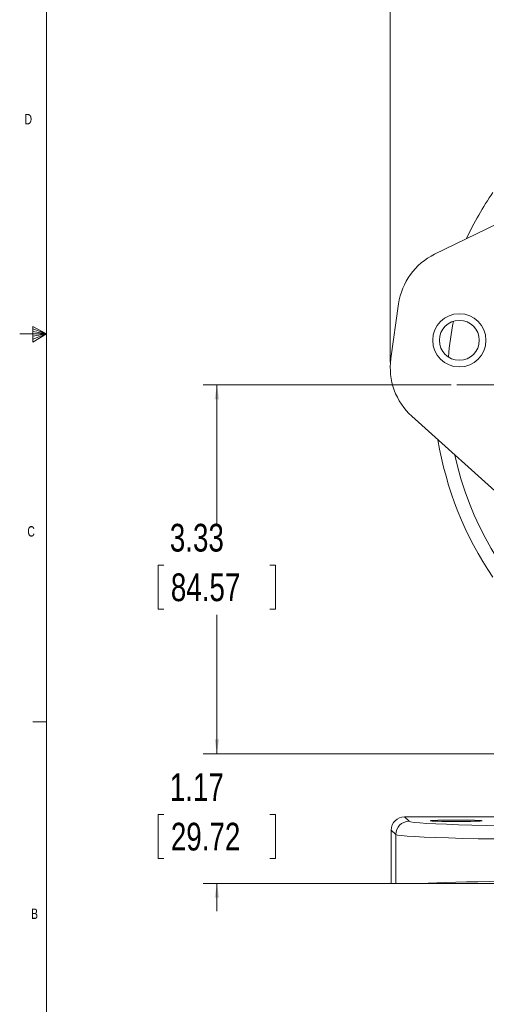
# Model space of a CAD drawing. Header units: inches. Extents: x 0.3 to 33.9, y 0.2 to 21.6.
# Tile 2 of 25: x 0.3 to 4.5, y 4.9 to 13.7. Entities that reach past the tile are written whole.
import ezdxf

# ---------------------------------------------------------------- set-up
doc = ezdxf.new("R2010")
doc.units = ezdxf.units.IN
doc.header["$MEASUREMENT"] = 0
doc.layers.add('SLD-0', color=7, linetype='Continuous', lineweight=15)
doc.styles.add('SLDTEXTSTYLE0', font='TXT', dxfattribs={"width": 0.75})
doc.dimstyles.new('SLDDIMSTYLE0', dxfattribs={"dimtxt": 0.25, "dimasz": 0.13, "dimexe": 0, "dimexo": 0.0625, "dimgap": 0.0625, "dimtad": 0, "dimtih": 1, "dimtoh": 1, "dimrnd": 1e-09, "dimzin": 12, "dimdsep": 46, "dimtxsty": 'SLDTEXTSTYLE0', "dimsah": 1, "dimcen": 0.09, "dimadec": 0, "dimazin": 3, "dimtfac": 1, "dimtofl": 0, "dimtmove": 0, "dimatfit": 3, "dimfxl": 1, "dimfrac": 2, "dimtolj": 1, "dimtzin": 12, "dimarcsym": 0})
doc.dimstyles.new('SLDDIMSTYLE1', dxfattribs={"dimtxt": 0.25, "dimasz": 0.13, "dimexe": 0, "dimexo": 0.0625, "dimgap": 0.0625, "dimtad": 0, "dimtih": 1, "dimtoh": 1, "dimrnd": 1e-09, "dimzin": 12, "dimdsep": 46, "dimtxsty": 'SLDTEXTSTYLE0', "dimsah": 1, "dimcen": 0.09, "dimadec": 0, "dimazin": 3, "dimtfac": 1, "dimtmove": 0, "dimatfit": 0, "dimfxl": 1, "dimfrac": 2, "dimtolj": 1, "dimtzin": 12, "dimarcsym": 0})

# ---------------------------------------------------------------- blocks, each defined once
blk = doc.blocks.new('_D')
at = {"layer": 'SLD-0'}
for p, q in [((3.6264, 10.6552), (3.6264, 15.8219)), ((7.097, 13.3717), (7.097, 15.8219)), ((4.8826, 15.7337), (4.8319, 15.7337)), ((4.8319, 15.7337), (4.8319, 15.3368)), ((5.8408, 15.7337), (5.8916, 15.7337)), ((5.8916, 15.7337), (5.8916, 15.3368)), ((3.6264, 15.6969), (4.743, 15.6969)), ((7.097, 15.6969), (5.9804, 15.6969)), ((4.8319, 15.3368), (4.8826, 15.3368)), ((5.8916, 15.3368), (5.8408, 15.3368))]:
    blk.add_line(p, q, dxfattribs=at)
for points in [[(3.6264, 15.6969), (3.7564, 15.6769), (3.7564, 15.7169)], [(7.097, 15.6969), (6.967, 15.7169), (6.967, 15.6769)]]:
    blk.add_solid(points, dxfattribs=at)
at = {"layer": 'SLD-0', "char_height": 0.25, "attachment_point": 1, "style": 'SLDTEXTSTYLE0'}
for s, insert in [('3.47', (4.9369, 16.1068, 0.0039)), ('88.15', (4.9461, 15.6591, 0.0039))]:
    blk.add_mtext(s, dxfattribs=dict(at, insert=insert))
blk = doc.blocks.new('_D_4')
at = {"layer": 'SLD-0'}
for p, q in [((4.1769, 10.4516), (1.9356, 10.4516)), ((2.0606, 10.4516), (2.0606, 9.1976)), ((1.5815, 8.8236), (1.5307, 8.8236)), ((1.5307, 8.8236), (1.5307, 8.4267)), ((2.5397, 8.8236), (2.5905, 8.8236)), ((2.5905, 8.8236), (2.5905, 8.4267)), ((1.5307, 8.4267), (1.5815, 8.4267)), ((2.0606, 7.122), (2.0606, 8.3759)), ((2.5905, 8.4267), (2.5397, 8.4267)), ((5.662, 7.122), (1.9356, 7.122))]:
    blk.add_line(p, q, dxfattribs=at)
for points in [[(2.0606, 10.4516), (2.0406, 10.3216), (2.0806, 10.3216)], [(2.0606, 7.122), (2.0806, 7.252), (2.0406, 7.252)]]:
    blk.add_solid(points, dxfattribs=at)
at = {"layer": 'SLD-0', "char_height": 0.25, "attachment_point": 1, "style": 'SLDTEXTSTYLE0'}
for s, insert in [('3.33', (1.6357, 9.1966, -2.3339)), ('84.57', (1.6449, 8.749, -2.3339))]:
    blk.add_mtext(s, dxfattribs=dict(at, insert=insert))
blk = doc.blocks.new('_D_5')
at = {"layer": 'SLD-0'}
for p, q in [((2.0606, 7.122), (2.0606, 7.372)), ((5.662, 7.122), (1.9356, 7.122)), ((1.5815, 6.5738), (1.5307, 6.5738)), ((1.5307, 6.5738), (1.5307, 6.1769)), ((2.5397, 6.5738), (2.5905, 6.5738)), ((2.5905, 6.5738), (2.5905, 6.1769)), ((1.5307, 6.1769), (1.5815, 6.1769)), ((2.5905, 6.1769), (2.5397, 6.1769)), ((5.6253, 5.952), (1.9356, 5.952)), ((2.0606, 5.952), (2.0606, 5.702))]:
    blk.add_line(p, q, dxfattribs=at)
for points in [[(2.0606, 7.122), (2.0806, 7.252), (2.0406, 7.252)], [(2.0606, 5.952), (2.0406, 5.822), (2.0806, 5.822)]]:
    blk.add_solid(points, dxfattribs=at)
at = {"layer": 'SLD-0', "char_height": 0.25, "attachment_point": 1, "style": 'SLDTEXTSTYLE0'}
for s, insert in [('1.17', (1.6357, 6.9468, -2.3339)), ('29.72', (1.6449, 6.4992, -2.3339))]:
    blk.add_mtext(s, dxfattribs=dict(at, insert=insert))
blk = doc.blocks.new('SW_CENTERMARKSYMBOL_0')
at = {"layer": 'SLD-0', "color": 0}
for p, q in [((0, 1), (0, 2.8701)), ((0, 0), (0, 0.5)), ((-1, 0), (-2.8701, 0)), ((0, 0), (-0.5, 0)), ((0, 0), (0, -0.5)), ((0, 0), (0.5, 0)), ((1, 0), (2.8701, 0)), ((0, -1), (0, -2.8701))]:
    blk.add_line(p, q, dxfattribs=at)

msp = doc.modelspace()

# ---------------------------------------------------------------- linework, layer by layer
at = {"color": 7, "linetype": 'Continuous', "lineweight": 0}
for p, q in [((0.5229, 21.4106), (0.5229, 0.4106)), ((0.3989, 10.9761), (0.3989, 10.8373)), ((0.5229, 10.9106), (0.3989, 10.9761)), ((0.3989, 10.9577), (0.5229, 10.9106)), ((0.3989, 10.9337), (0.5229, 10.9106)), ((0.5229, 10.9106), (0.2798, 10.9106)), ((0.3989, 10.8373), (0.5229, 10.9106)), ((0.3989, 10.8646), (0.5229, 10.9106)), ((0.3989, 10.8914), (0.5229, 10.9106)), ((0.5229, 7.4106), (0.3979, 7.4106))]:
    msp.add_line(p, q, dxfattribs=at)
at = {"color": 7, "linetype": 'Continuous', "lineweight": 15}
for p, q in [((6.044, 12.6125), (4.0271, 11.6296)), ((3.702, 11.1825), (3.6322, 10.6874)), ((3.8211, 10.1678), (5.4878, 8.6658)), ((3.7553, 6.5532), (3.796, 6.5126)), ((3.7553, 6.5532), (5.4121, 6.5532)), ((3.676, 6.3926), (3.6354, 6.4333)), ((3.6354, 5.952), (3.6354, 6.4333)), ((3.676, 5.952), (3.676, 6.3926)), ((3.676, 5.952), (3.6354, 5.952)), ((3.9013, 5.952), (3.676, 5.952))]:
    msp.add_line(p, q, dxfattribs=at)
for radius in [0.24, 0.18]:
    msp.add_circle((4.2502, 10.8528), radius, dxfattribs=at)
for centre, radius, start, end in [((7.097, 10.4516), 3.08, 145.68866, 154.67755), ((4.285, 11.1003), 0.5888, 115.98049, 171.97893), ((4.2153, 10.6052), 0.5888, 171.97893, 227.97737), ((7.097, 10.4516), 3.08, 189.2803, 214.31134), ((3.7961, 6.3925), 0.1201, 90.04597, 179.95403)]:
    msp.add_arc(centre, radius, start, end, dxfattribs=at)
at = {"color": 8, "linetype": 'Continuous', "lineweight": 15}
for start, end in [(168.82006, 175.13779), (192.38517, 331.57268)]:
    msp.add_arc((7.097, 10.4516), 2.9561, start, end, dxfattribs=at)
at = {"color": 7, "linetype": 'Continuous', "lineweight": 15}
for centre, major_axis, ratio, start_param, end_param in [((3.7554, 6.4332), (-0.0849, 0.0849), 0.999315, 5.49813, 7.068241), ((5.6753, 6.5139), (1.88, 0), 0.026186, 3.167773, 4.712389), ((5.6753, 6.3939), (2, 0), 0.024615, 3.167773, 4.712389), ((5.6753, 5.9293), (2, 0), 0.024615, 1.570796, 2.661649)]:
    msp.add_ellipse(centre, major_axis=major_axis, ratio=ratio, start_param=start_param, end_param=end_param, dxfattribs=at)
msp.add_ellipse((4.222, 6.5172), major_axis=(0.2344, 0), ratio=0.026186, dxfattribs=at)
msp.add_open_spline([(5.6753, 5.952), (5.5951, 5.952), (5.4398, 5.952), (5.2124, 5.952), (4.9958, 5.952), (4.7876, 5.952), (4.591, 5.952), (4.408, 5.952), (4.2246, 5.952), (4.0478, 5.952), (3.9501, 5.952), (3.9013, 5.952)], degree=3, knots=[0, 0, 0, 0, 0.110362, 0.213754, 0.317476, 0.420866, 0.524226, 0.627917, 0.731274, 0.865638, 1, 1, 1, 1], dxfattribs=at)

# ---------------------------------------------------------------- block references
at = {"layer": 'SLD-0'}
msp.add_blockref('SW_CENTERMARKSYMBOL_0', (7.097, 10.4516), dxfattribs=at)

# ---------------------------------------------------------------- texts
at = {"color": 7, "linetype": 'Continuous', "lineweight": 0, "char_height": 0.0938, "attachment_point": 1, "style": 'SLDTEXTSTYLE0'}
for s, insert in [('D', (0.3237, 12.8955)), ('C', (0.3492, 9.1757)), ('B', (0.3826, 5.725))]:
    msp.add_mtext(s, dxfattribs=dict(at, insert=insert))

# ---------------------------------------------------------------- dimensions: what is measured, and where the dimension line sits
at = {"layer": 'SLD-0'}
dim = msp.add_linear_dim(base=(7.097, 15.6969), p1=(3.6264, 10.6052), p2=(7.097, 13.3217), dimstyle='SLDDIMSTYLE0', dxfattribs=at)
dim.commit()
dim.dimension.update_dxf_attribs({"geometry": '_D', "text_midpoint": (5.3617, 15.6969), "dimtype": 160})
for base, p1, p2, dimstyle, picture, middle in [((2.0606, 7.122), (4.2269, 10.4516), (5.712, 7.122), 'SLDDIMSTYLE0', '_D_4', (2.0606, 8.7868)), ((2.0606, 5.952), (5.712, 7.122), (5.6753, 5.952), 'SLDDIMSTYLE1', '_D_5', (2.0606, 6.537))]:
    dim = msp.add_linear_dim(base=base, p1=p1, p2=p2, angle=90, dimstyle=dimstyle, dxfattribs=at)
    dim.commit()
    dim.dimension.update_dxf_attribs({"geometry": picture, "text_midpoint": middle, "dimtype": 160})

doc.saveas('drawing.dxf')
